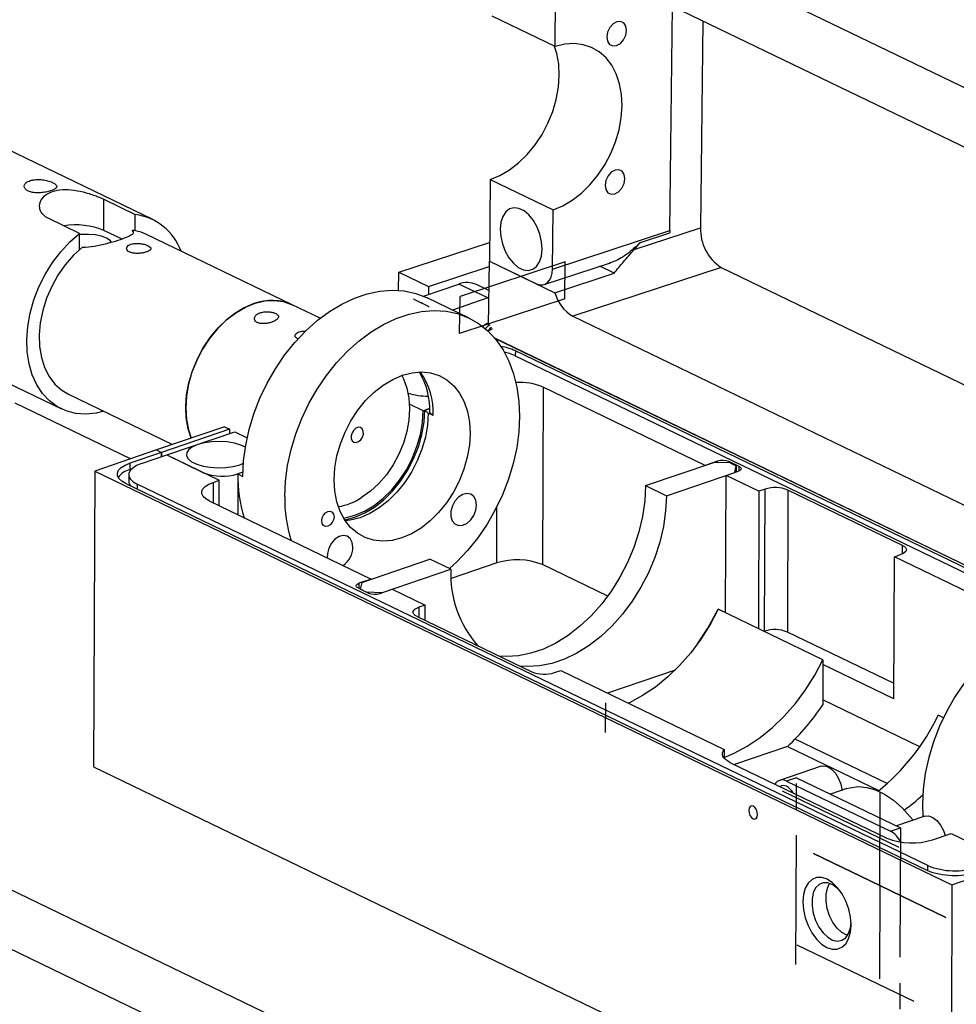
# Model space of a CAD drawing. Header units: inches. Extents: x 0.1 to 43.9, y 0.1 to 33.9.
# Tile 19 of 24: x 31.8 to 35.5, y 26.9 to 30.7. Entities that reach past the tile are written whole.
import ezdxf

# ---------------------------------------------------------------- set-up
doc = ezdxf.new("R2010")
doc.units = ezdxf.units.IN
doc.header["$MEASUREMENT"] = 0
doc.header["$PDSIZE"] = -1
doc.linetypes.add('CENTERX2', pattern=[0.8, 0.5, -0.1, 0.1, -0.1])

msp = doc.modelspace()

# ---------------------------------------------------------------- linework, layer by layer
at = {"color": 7, "linetype": 'Continuous', "lineweight": 25}
for p, q in [((33.6731, 31.3119), (36.9815, 29.7144)), ((36.656, 29.6412), (33.9932, 30.927)), ((33.9083, 30.5938), (33.911, 30.8229)), ((34.3513, 29.884), (34.3615, 30.7491)), ((33.9083, 30.5938), (33.666, 30.7108)), ((34.4793, 30.6923), (34.4699, 29.8946)), ((32.3566, 29.9265), (31.7912, 30.1995)), ((33.6586, 30.0809), (33.6549, 29.7659)), ((33.6586, 30.0809), (33.9009, 29.9639)), ((32.1669, 29.8842), (32.1674, 30.0041)), ((32.1674, 30.0041), (32.2885, 29.9456)), ((33.8982, 29.7348), (33.9009, 29.9639)), ((32.0739, 29.8723), (31.9527, 29.9308)), ((32.2883, 29.8834), (32.2885, 29.9456)), ((32.2356, 29.8511), (32.1669, 29.8842)), ((32.2775, 29.8852), (32.2774, 29.8789)), ((33.8982, 29.7348), (34.3513, 29.884)), ((34.2139, 29.8103), (34.4699, 29.8946)), ((34.3513, 29.884), (34.3508, 29.8751)), ((32.0736, 29.8102), (32.0739, 29.8723)), ((32.8946, 29.5968), (32.3292, 29.8698)), ((34.2377, 29.8378), (34.3509, 29.8751)), ((34.3509, 29.8753), (34.3509, 29.8751)), ((33.3053, 29.7226), (33.6557, 29.8379)), ((33.6519, 29.5161), (33.6549, 29.7657)), ((33.6549, 29.7659), (33.8366, 29.6782)), ((33.6551, 29.7658), (33.6549, 29.7657)), ((33.6549, 29.7657), (33.9077, 29.6436)), ((33.42, 29.6672), (33.6546, 29.7444)), ((33.8669, 29.675), (34.1225, 29.7592)), ((34.5493, 29.741), (33.9769, 29.5526)), ((34.1364, 29.7189), (34.0812, 29.7456)), ((34.5493, 29.741), (36.8135, 28.6477)), ((33.3045, 29.6524), (33.3053, 29.7226)), ((33.3053, 29.7226), (33.42, 29.6672)), ((33.9077, 29.6436), (34.1364, 29.7189)), ((33.4003, 29.6303), (33.5374, 29.677)), ((33.42, 29.6672), (33.4197, 29.6369)), ((33.6488, 29.6232), (33.5374, 29.677)), ((33.6535, 29.6515), (33.6049, 29.675)), ((33.5766, 29.5456), (33.4151, 29.6236)), ((33.6488, 29.6232), (33.5124, 29.5767)), ((33.6488, 29.6232), (33.6532, 29.6246)), ((27.1776, 29.5745), (40.1009, 23.3341)), ((33.0023, 29.5448), (32.8946, 29.5968)), ((33.9769, 29.5526), (36.6398, 28.2668)), ((33.6584, 29.5003), (33.6508, 29.4954)), ((33.6584, 29.5003), (33.6649, 29.5035)), ((33.6654, 29.5035), (33.6584, 29.5003)), ((31.4379, 29.4679), (32.0033, 29.1949)), ((33.6508, 29.4954), (33.6503, 29.4948)), ((35.9151, 28.3863), (33.676, 29.4675)), ((35.9143, 28.3864), (33.6766, 29.4669)), ((33.7674, 29.423), (33.7674, 29.4234)), ((33.7515, 29.4015), (35.8597, 28.3835)), ((35.8948, 28.3863), (33.7552, 29.4195)), ((27.1768, 29.3461), (40.1001, 23.1057)), ((33.8622, 29.279), (33.8598, 28.5937)), ((34.4874, 28.9771), (33.8622, 29.279)), ((32.0307, 29.2516), (32.4326, 29.0576)), ((32.2699, 29.0021), (31.8251, 29.2168)), ((33.3998, 29.1878), (33.3468, 29.2134)), ((33.3998, 29.1878), (33.4251, 29.1964)), ((33.4251, 29.1964), (33.406, 29.1899)), ((33.406, 29.1899), (33.4192, 29.1785)), ((33.4386, 29.1691), (33.4192, 29.1785)), ((33.4386, 29.1691), (33.4253, 29.1805)), ((32.6328, 29.1259), (32.3705, 29.0364)), ((32.6328, 29.1259), (32.6522, 29.1165)), ((32.6522, 29.1165), (32.3899, 29.027)), ((32.4101, 29.0173), (32.6724, 29.1067)), ((32.6724, 29.1067), (32.7204, 29.0836)), ((32.3705, 29.0364), (32.132, 28.955)), ((32.3899, 29.027), (32.2678, 28.9854)), ((32.312, 28.9837), (32.4102, 29.0172)), ((32.3705, 29.0364), (32.3899, 29.027)), ((32.3705, 29.0364), (32.3899, 29.027)), ((32.3898, 29.0102), (32.3899, 29.027)), ((32.3899, 29.027), (32.3898, 29.0102)), ((32.4101, 29.0173), (32.5522, 28.9486)), ((32.4101, 29.0171), (32.4101, 29.0173)), ((32.4102, 29.0172), (32.6128, 28.9194)), ((32.2678, 28.9854), (32.2677, 28.9602)), ((32.6915, 28.9795), (32.7058, 28.9853)), ((34.2575, 28.8987), (34.5208, 28.9885)), ((34.5351, 28.9934), (34.4874, 28.9771)), ((34.5842, 28.9862), (34.5208, 28.9885)), ((34.6195, 28.9723), (34.5791, 28.9918)), ((34.5842, 28.9862), (34.6068, 28.9752)), ((34.6016, 28.9495), (34.6068, 28.9752)), ((34.6068, 28.9752), (34.6067, 28.9513)), ((32.132, 28.955), (32.128, 27.8129)), ((32.132, 28.955), (35.4397, 27.3578)), ((32.2633, 28.9413), (32.2632, 28.9161)), ((32.2735, 28.9622), (32.2677, 28.9602)), ((32.704, 28.9505), (32.6843, 28.9438)), ((32.6843, 28.9438), (32.7037, 28.9344)), ((34.3383, 28.8597), (34.6016, 28.9495)), ((34.5663, 28.4082), (34.5682, 28.9381)), ((34.5682, 28.9381), (34.6159, 28.9544)), ((34.6948, 28.8769), (34.5682, 28.9381)), ((32.2517, 28.9067), (35.3429, 27.414)), ((35.3464, 27.4319), (32.2959, 28.905)), ((32.589, 28.9112), (32.6128, 28.9194)), ((32.6125, 28.8213), (32.6128, 28.9194)), ((34.2575, 28.8987), (34.3383, 28.8597)), ((34.6948, 28.8769), (34.6929, 28.347)), ((34.7187, 28.8851), (34.6948, 28.8769)), ((34.7167, 28.3368), (34.7187, 28.8851)), ((34.8067, 28.8818), (34.8048, 28.3336)), ((35.2494, 28.6681), (34.8067, 28.8818)), ((32.5743, 28.8397), (33.1995, 28.5378)), ((35.2163, 28.076), (35.2182, 28.6242)), ((35.2182, 28.6242), (35.2421, 28.6323)), ((35.7663, 28.3595), (35.2182, 28.6242)), ((33.1623, 28.5251), (33.4256, 28.6149)), ((33.5064, 28.5759), (33.4256, 28.6149)), ((33.6836, 28.6002), (33.5074, 28.54)), ((34.1117, 28.4721), (33.8598, 28.5937)), ((33.2431, 28.4861), (33.5064, 28.5759)), ((33.1995, 28.5378), (33.1518, 28.5216)), ((33.1623, 28.5251), (33.157, 28.4994)), ((33.1481, 28.5037), (33.1885, 28.4842)), ((33.157, 28.4994), (33.1797, 28.4885)), ((33.1797, 28.4885), (33.2431, 28.4861)), ((33.2326, 28.4826), (33.2803, 28.4988)), ((33.2803, 28.4988), (33.4069, 28.4377)), ((33.4069, 28.4377), (33.3831, 28.4295)), ((33.4067, 28.3788), (33.4069, 28.4377)), ((34.4977, 28.3485), (34.5384, 28.4216)), ((34.9423, 28.2266), (34.5384, 28.4216)), ((33.3758, 28.3938), (33.8184, 28.18)), ((34.7167, 28.3368), (34.7151, 28.3363)), ((35.2165, 28.1348), (34.8048, 28.3336)), ((34.9423, 28.2266), (34.9416, 28.052)), ((35.2163, 28.076), (34.9422, 28.2083)), ((33.9065, 28.1768), (33.9303, 28.1849)), ((33.9303, 28.1849), (34.5611, 27.8803)), ((34.3723, 28.1868), (34.111, 28.0977)), ((35.3155, 27.8907), (34.9417, 28.0713)), ((35.4069, 28.0022), (35.3865, 28.0121)), ((35.1897, 27.7487), (34.8345, 27.9203)), ((34.5611, 27.8803), (34.561, 27.8464)), ((34.8054, 27.8917), (34.601, 27.8219)), ((34.8054, 27.8917), (35.1573, 27.7217)), ((34.5835, 27.8304), (35.1892, 27.5379)), ((32.128, 27.8129), (35.4357, 26.2157)), ((34.9348, 27.8157), (34.7745, 27.761)), ((34.8404, 27.7712), (34.8022, 27.7582)), ((34.8022, 27.7582), (35.2028, 27.5648)), ((34.8404, 27.7712), (35.0407, 27.6745)), ((34.7817, 27.7397), (34.7756, 27.7376)), ((35.034, 27.7291), (34.9717, 27.7078)), ((35.0407, 27.6745), (35.241, 27.5778)), ((35.3354, 27.6222), (35.2261, 27.5849)), ((35.2028, 27.5648), (35.241, 27.5778)), ((35.3654, 27.5314), (35.4368, 27.5557)), ((35.4368, 27.5557), (35.6385, 27.4583)), ((35.4397, 27.3578), (35.6782, 27.4392)), ((35.4397, 27.3578), (35.4357, 26.2157))]:
    msp.add_line(p, q, dxfattribs=at)
at = {"color": 7, "linetype": 'Continuous'}
for p, q in [((33.9474, 29.7628), (33.5418, 29.6293)), ((33.9457, 29.6194), (33.9474, 29.7628)), ((33.5401, 29.4859), (33.5418, 29.6293)), ((33.9457, 29.6194), (33.5401, 29.4859))]:
    msp.add_line(p, q, dxfattribs=at)
at = {"color": 7, "linetype": 'CENTERX2'}
for p, q in [((33.3661, 29.617), (33.3622, 29.6189)), ((33.3661, 29.617), (33.4188, 29.5915)), ((33.4188, 29.5915), (33.4227, 29.5896)), ((34.1037, 27.9453), (34.1041, 28.0596)), ((34.8378, 27.0494), (34.8404, 27.7712)), ((34.7852, 27.7201), (35.2956, 27.4736)), ((35.1615, 27.3552), (35.1628, 27.7161)), ((35.241, 27.5778), (35.2384, 26.8559)), ((35.1615, 27.3552), (34.9063, 27.4785)), ((34.9063, 27.4785), (35.1615, 27.3552)), ((35.1615, 27.3552), (35.1602, 26.9943)), ((35.1615, 27.3552), (35.4167, 27.232)), ((35.4167, 27.232), (35.1615, 27.3552)), ((35.2936, 26.9071), (34.7832, 27.1536))]:
    msp.add_line(p, q, dxfattribs=at)
at = {"color": 8, "linetype": 'Continuous', "lineweight": 25}
for p, q in [((33.7552, 29.4195), (33.7551, 29.3997)), ((34.5351, 28.988), (34.5351, 28.9934)), ((34.5791, 28.9918), (34.5791, 28.9864)), ((34.6195, 28.9558), (34.6195, 28.9723)), ((32.6843, 28.9438), (32.6838, 28.7869)), ((32.2959, 28.905), (32.2958, 28.8854)), ((32.589, 28.9112), (32.5887, 28.8328)), ((33.6836, 28.6002), (33.6844, 28.8182)), ((35.2493, 28.6352), (35.2494, 28.6681)), ((33.1518, 28.5216), (33.1517, 28.5019)), ((33.3831, 28.4295), (33.3829, 28.3903)), ((35.3464, 27.4124), (35.3464, 27.4319))]:
    msp.add_line(p, q, dxfattribs=at)
at = {"color": 7, "linetype": 'Continuous', "lineweight": 25, "flags": 128}
for points in [[(34.147, 30.6897), (34.1323, 30.6814), (34.1197, 30.6673), (34.1112, 30.6497), (34.1081, 30.6311), (34.1108, 30.6144), (34.119, 30.6022), (34.1313, 30.5963), (34.1459, 30.5977), (34.1606, 30.606), (34.1732, 30.6201), (34.1817, 30.6377), (34.1848, 30.6563), (34.1821, 30.673), (34.174, 30.6852), (34.1616, 30.6911), (34.147, 30.6897)], [(33.9009, 29.9639), (33.9383, 29.9794), (33.9749, 30.001), (34.0102, 30.0282), (34.0433, 30.0606), (34.0736, 30.0974), (34.1004, 30.1379), (34.1233, 30.1812), (34.1417, 30.2266), (34.1553, 30.273), (34.1637, 30.3195), (34.1669, 30.3652), (34.1648, 30.4092), (34.1574, 30.4505), (34.1448, 30.4883), (34.1273, 30.5218), (34.1053, 30.5504), (34.0792, 30.5735), (34.0496, 30.5905), (34.017, 30.6012), (33.9821, 30.6054), (33.9456, 30.6029), (33.9083, 30.5938)], [(33.6586, 30.0809), (33.696, 30.0964), (33.7326, 30.118), (33.7679, 30.1452), (33.801, 30.1776), (33.8313, 30.2144), (33.8581, 30.2549), (33.881, 30.2982), (33.8994, 30.3436), (33.9129, 30.39), (33.9214, 30.4365), (33.9246, 30.4822), (33.9225, 30.5262), (33.915, 30.5675), (33.9067, 30.5946)], [(34.1403, 30.1171), (34.1255, 30.1087), (34.113, 30.0947), (34.1045, 30.077), (34.1014, 30.0584), (34.1041, 30.0418), (34.1122, 30.0296), (34.1245, 30.0237), (34.1392, 30.025), (34.1539, 30.0333), (34.1664, 30.0474), (34.1749, 30.0651), (34.1781, 30.0837), (34.1753, 30.1003), (34.1672, 30.1125), (34.1549, 30.1184), (34.1403, 30.1171)], [(33.8585, 29.8114), (33.8565, 29.8399), (33.8499, 29.8691), (33.8391, 29.8971), (33.8247, 29.9225), (33.8076, 29.9436), (33.7888, 29.9594), (33.7693, 29.9688), (33.7503, 29.9713), (33.7329, 29.9668), (33.7181, 29.9555), (33.7068, 29.9381), (33.6996, 29.9157), (33.6969, 29.8894), (33.699, 29.8608), (33.7056, 29.8317), (33.7164, 29.8036), (33.7307, 29.7783), (33.7478, 29.7571), (33.7666, 29.7414), (33.7861, 29.732), (33.8051, 29.7295), (33.8225, 29.734), (33.8373, 29.7452), (33.8486, 29.7626), (33.8558, 29.7851), (33.8585, 29.8114)], [(32.3292, 29.8698), (32.3117, 29.8771), (32.2775, 29.8852)], [(32.167, 29.1858), (32.1376, 29.1788), (32.0973, 29.1748), (32.0585, 29.1775), (32.0218, 29.1871), (31.9879, 29.2032), (31.9574, 29.2256), (31.9308, 29.2539), (31.9085, 29.2876), (31.8911, 29.3261), (31.8787, 29.3687), (31.8717, 29.4147), (31.87, 29.4633), (31.8738, 29.5136), (31.8831, 29.5647), (31.8975, 29.6158), (31.9169, 29.6659), (31.9409, 29.7141), (31.9692, 29.7596), (32.0011, 29.8017), (32.0362, 29.8395), (32.0739, 29.8723)], [(32.1974, 29.8388), (32.1915, 29.8452), (32.1772, 29.8543), (32.1577, 29.8615), (32.1342, 29.8665), (32.1084, 29.8689), (32.082, 29.8684), (32.0739, 29.8677)], [(32.0845, 29.8194), (32.0502, 29.7879), (32.0185, 29.7516), (31.9903, 29.7112), (31.9661, 29.6677), (31.9465, 29.6219), (31.9317, 29.5748), (31.9222, 29.5274), (31.9181, 29.4807), (31.9196, 29.4357), (31.9266, 29.3934), (31.9389, 29.3545), (31.9564, 29.3201), (31.9785, 29.2907), (32.0049, 29.267), (32.0307, 29.2516)], [(33.8366, 29.6782), (33.8484, 29.6741), (33.8599, 29.6735), (33.8704, 29.6764), (33.8797, 29.6827), (33.8874, 29.692), (33.8932, 29.7042), (33.8968, 29.7186), (33.8982, 29.7348)], [(32.7037, 28.9344), (32.7066, 28.994), (32.7147, 29.0547), (32.7281, 29.1157), (32.7464, 29.1765), (32.7696, 29.2362), (32.7973, 29.2942), (32.8292, 29.3499), (32.865, 29.4024), (32.9042, 29.4513), (32.9463, 29.4959), (32.9909, 29.5358), (33.0375, 29.5704), (33.0854, 29.5993), (33.1342, 29.6223), (33.1833, 29.6391), (33.2321, 29.6494), (33.2799, 29.6531), (33.3264, 29.6502), (33.3708, 29.6407), (33.4128, 29.6247), (33.4151, 29.6236)], [(32.5042, 29.082), (32.4924, 29.1186), (32.4853, 29.16), (32.4835, 29.204), (32.4869, 29.2497), (32.4957, 29.2961), (32.5095, 29.3425), (32.5282, 29.3877), (32.5512, 29.4308), (32.5782, 29.4711), (32.6086, 29.5076), (32.6418, 29.5396), (32.6771, 29.5665), (32.7138, 29.5877), (32.7512, 29.6029), (32.7884, 29.6116), (32.8247, 29.6137), (32.8594, 29.6092), (32.8918, 29.5981), (32.8946, 29.5968)], [(32.7465, 29.6013), (32.7092, 29.5854), (32.6726, 29.5634), (32.6375, 29.5359), (32.6047, 29.5032), (32.5746, 29.4662), (32.5481, 29.4255), (32.5256, 29.3821), (32.5075, 29.3367), (32.4943, 29.2903), (32.4862, 29.2439), (32.4834, 29.1983), (32.4859, 29.1546), (32.4937, 29.1136), (32.5042, 29.082)], [(32.8653, 28.8564), (32.8681, 28.916), (32.8763, 28.9766), (32.8896, 29.0377), (32.9079, 29.0985), (32.9311, 29.1582), (32.9588, 29.2162), (32.9907, 29.2718), (33.0265, 29.3244), (33.0657, 29.3733), (33.1078, 29.4179), (33.1525, 29.4577), (33.199, 29.4924), (33.247, 29.5213), (33.2958, 29.5443), (33.3449, 29.5611), (33.3936, 29.5713), (33.4415, 29.5751), (33.4879, 29.5722), (33.5324, 29.5627), (33.5743, 29.5467), (33.6132, 29.5245), (33.6487, 29.4963), (33.6803, 29.4623), (33.7077, 29.4231), (33.7305, 29.379), (33.7484, 29.3307), (33.7614, 29.2785), (33.7691, 29.2233), (33.7716, 29.1655), (33.7687, 29.106), (33.7605, 29.0453), (33.7472, 28.9842), (33.7289, 28.9234), (33.7057, 28.8637), (33.678, 28.8057), (33.6461, 28.7501), (33.6103, 28.6975), (33.5711, 28.6487), (33.529, 28.604), (33.5012, 28.5784)], [(33.7515, 29.4015), (33.7321, 29.4092), (33.7127, 29.4145)], [(33.0561, 28.9215), (33.0589, 28.9671), (33.067, 29.0136), (33.0802, 29.06), (33.0983, 29.1055), (33.1209, 29.149), (33.1474, 29.1897), (33.1775, 29.2268), (33.2104, 29.2595), (33.2456, 29.2871), (33.2822, 29.3091), (33.3195, 29.3251), (33.3568, 29.3346), (33.3934, 29.3375), (33.4284, 29.3338), (33.4612, 29.3236), (33.491, 29.3069), (33.5174, 29.2843), (33.5397, 29.2561), (33.5575, 29.2228), (33.5704, 29.1853), (33.5782, 29.1442), (33.5808, 29.1005), (33.5779, 29.0548), (33.5698, 29.0083), (33.5566, 28.9619), (33.5385, 28.9164), (33.516, 28.8729), (33.4894, 28.8322), (33.4593, 28.7951), (33.4264, 28.7624), (33.3913, 28.7348), (33.3546, 28.7128), (33.3173, 28.6969), (33.28, 28.6873), (33.2434, 28.6844), (33.2084, 28.6881), (33.1756, 28.6984), (33.1458, 28.715), (33.1194, 28.7377), (33.0971, 28.7659), (33.0793, 28.7991), (33.0664, 28.8366), (33.0586, 28.8777), (33.0561, 28.9215)], [(33.3155, 29.3261), (33.3236, 29.3105), (33.3367, 29.2753), (33.3446, 29.2366), (33.3473, 29.195), (33.3447, 29.1516), (33.3368, 29.1073), (33.3238, 29.0631), (33.306, 29.02), (33.2838, 28.979), (33.2577, 28.9409), (33.2283, 28.9067), (33.1962, 28.877), (33.1621, 28.8526)], [(33.3212, 29.3256), (33.3203, 29.3251), (33.3171, 29.3232)], [(33.0923, 28.7737), (33.099, 28.7747), (33.1364, 28.7842), (33.1737, 28.8002), (33.2103, 28.8222), (33.2455, 28.8498), (33.2784, 28.8825), (33.3084, 28.9196), (33.335, 28.9603), (33.3576, 29.0038), (33.3757, 29.0493), (33.3889, 29.0957), (33.397, 29.1422), (33.3998, 29.1878)], [(33.0965, 28.7669), (33.0981, 28.7671), (33.1363, 28.7769), (33.1746, 28.7932), (33.212, 28.8157), (33.248, 28.844), (33.2817, 28.8774), (33.3124, 28.9154), (33.3396, 28.957), (33.3627, 29.0016), (33.3812, 29.0481), (33.3948, 29.0956), (33.4031, 29.1432), (33.406, 29.1899)], [(33.4192, 29.1785), (33.4164, 29.1328), (33.4083, 29.0863), (33.395, 29.0399), (33.377, 28.9944), (33.3544, 28.9509), (33.3278, 28.9102), (33.2978, 28.8731), (33.2648, 28.8404), (33.2297, 28.8128), (33.1931, 28.7908), (33.1558, 28.7749), (33.1184, 28.7653), (33.099, 28.763)], [(33.1505, 29.0687), (33.159, 29.0762), (33.1654, 29.0865), (33.1687, 29.098), (33.1684, 29.109), (33.1646, 29.1179), (33.1578, 29.1232), (33.1491, 29.1241), (33.1398, 29.1206), (33.1314, 29.1131), (33.125, 29.1028), (33.1217, 29.0912), (33.1219, 29.0802), (33.1257, 29.0714), (33.1325, 29.0661), (33.1412, 29.0651), (33.1505, 29.0687)], [(32.7134, 29.0471), (32.6957, 29.0555), (32.6712, 29.0627), (32.6433, 29.0674), (32.6135, 29.0693), (32.5835, 29.0681), (32.5551, 29.0641), (32.5299, 29.0575), (32.5094, 29.0486), (32.4948, 29.0379), (32.487, 29.0261), (32.4863, 29.0139), (32.4928, 29.0019), (32.5062, 28.9909), (32.5257, 28.9815), (32.5501, 28.9742), (32.5781, 28.9695), (32.6079, 28.9677), (32.6379, 28.9688), (32.6663, 28.9728), (32.6915, 28.9795), (32.6915, 28.9795)], [(32.2517, 28.9067), (32.2364, 28.9157), (32.2257, 28.9258), (32.22, 28.9365), (32.2196, 28.9475), (32.2245, 28.9583), (32.2344, 28.9684), (32.249, 28.9776), (32.2678, 28.9854)], [(32.312, 28.9837), (32.2932, 28.9759), (32.2786, 28.9667), (32.2687, 28.9566), (32.2638, 28.9458), (32.2642, 28.9349), (32.2699, 28.9241), (32.2806, 28.914), (32.2959, 28.905)], [(34.6195, 28.9723), (34.623, 28.9702), (34.6254, 28.9679), (34.6267, 28.9655), (34.6268, 28.963), (34.6257, 28.9605), (34.6235, 28.9582), (34.6201, 28.9561), (34.6159, 28.9544)], [(32.5743, 28.8397), (32.5604, 28.8479), (32.5507, 28.8571), (32.5455, 28.8669), (32.5452, 28.8768), (32.5496, 28.8866), (32.5586, 28.8958), (32.5719, 28.9041), (32.589, 28.9112)], [(34.2575, 28.8987), (34.2545, 28.8399), (34.2459, 28.78), (34.2318, 28.7198), (34.2125, 28.6601), (34.1881, 28.6017), (34.159, 28.5454), (34.1257, 28.492), (34.0885, 28.4421), (34.048, 28.3965), (34.0047, 28.3558), (33.9592, 28.3204), (33.912, 28.291), (33.864, 28.2679), (33.8156, 28.2514), (33.7676, 28.2418), (33.7206, 28.2391), (33.6923, 28.2409)], [(33.6057, 28.8238), (33.6031, 28.8422), (33.5953, 28.8568), (33.5833, 28.866), (33.5683, 28.8687), (33.552, 28.8648), (33.5361, 28.8546), (33.5223, 28.8391), (33.5122, 28.8202), (33.5068, 28.7998), (33.5067, 28.7802), (33.512, 28.7635), (33.522, 28.7514), (33.5357, 28.7454), (33.5516, 28.746), (33.5679, 28.7532), (33.583, 28.7662), (33.5951, 28.7836), (33.6029, 28.8035), (33.6057, 28.8238)], [(34.3383, 28.8597), (34.3352, 28.8009), (34.3266, 28.741), (34.3126, 28.6808), (34.2932, 28.6211), (34.2689, 28.5627), (34.2398, 28.5064), (34.2065, 28.453), (34.1693, 28.4031), (34.1288, 28.3575), (34.0854, 28.3168), (34.0399, 28.2814), (33.9928, 28.252), (33.9447, 28.2289), (33.8964, 28.2124), (33.8484, 28.2028), (33.8013, 28.2001), (33.7731, 28.2019)], [(33.0079, 28.7624), (33.0097, 28.774), (33.0149, 28.785), (33.0227, 28.7938), (33.0318, 28.7991), (33.0409, 28.8001), (33.0486, 28.7965), (33.0538, 28.789), (33.0556, 28.7787), (33.0537, 28.7672), (33.0485, 28.7561), (33.0407, 28.7473), (33.0316, 28.742), (33.0225, 28.7411), (33.0148, 28.7446), (33.0096, 28.7521), (33.0079, 28.7624)], [(33.1287, 28.6611), (33.1261, 28.6795), (33.1183, 28.6941), (33.1063, 28.7033), (33.0913, 28.706), (33.075, 28.7021), (33.0591, 28.6919), (33.0453, 28.6764), (33.0352, 28.6575), (33.0298, 28.6371), (33.0295, 28.6199)], [(35.2494, 28.6681), (35.2563, 28.664), (35.2612, 28.6594), (35.2638, 28.6545), (35.264, 28.6496), (35.2617, 28.6447), (35.2572, 28.6401), (35.2506, 28.6359), (35.2421, 28.6323)], [(33.1481, 28.5037), (33.1447, 28.5057), (33.1422, 28.508), (33.141, 28.5105), (33.1409, 28.5129), (33.142, 28.5154), (33.1442, 28.5177), (33.1475, 28.5198), (33.1518, 28.5216)], [(33.3758, 28.3938), (33.3688, 28.3979), (33.3639, 28.4025), (33.3614, 28.4073), (33.3612, 28.4123), (33.3634, 28.4172), (33.3679, 28.4218), (33.3745, 28.426), (33.3831, 28.4295)], [(34.5384, 28.4216), (34.5069, 28.3623), (34.4713, 28.3058), (34.4319, 28.2529), (34.3892, 28.2041), (34.3437, 28.16), (34.2959, 28.1212), (34.2464, 28.088), (34.1957, 28.0608), (34.1914, 28.0588)], [(36.0375, 28.357), (36.0352, 28.3581), (35.9932, 28.3741), (35.9488, 28.3836), (35.9024, 28.3865), (35.8545, 28.3827), (35.8057, 28.3725), (35.7567, 28.3557), (35.7079, 28.3327), (35.6599, 28.3038), (35.6133, 28.2691), (35.5687, 28.2293), (35.5266, 28.1847), (35.4874, 28.1358), (35.4516, 28.0832), (35.4197, 28.0276), (35.392, 27.9696), (35.3688, 27.9099), (35.3505, 27.8491), (35.3372, 27.788), (35.329, 27.7274), (35.3262, 27.6678), (35.3278, 27.6196)], [(34.4573, 28.286), (34.4586, 28.2879), (34.4977, 28.3485)], [(34.561, 27.8496), (34.5996, 27.8658), (34.6502, 27.893), (34.6998, 27.9262), (34.7475, 27.965), (34.7931, 28.0091), (34.8357, 28.0579), (34.8751, 28.1108), (34.9108, 28.1673), (34.9423, 28.2266)], [(34.5835, 27.8304), (34.5738, 27.8357), (34.5658, 27.8416), (34.5599, 27.8478), (34.5559, 27.8542), (34.554, 27.8608), (34.5543, 27.8674), (34.5567, 27.874), (34.5611, 27.8803)], [(34.9348, 27.8157), (34.9438, 27.8173), (34.9595, 27.8142), (34.9754, 27.8044), (34.9902, 27.7888), (35.0026, 27.7686), (35.0116, 27.7456), (35.0164, 27.7217)], [(34.8014, 27.738), (34.7876, 27.7408), (34.7817, 27.7397)], [(35.034, 27.7291), (35.0461, 27.7326), (35.0779, 27.7366), (35.1112, 27.7336), (35.1455, 27.7237), (35.18, 27.707), (35.2143, 27.6838), (35.2475, 27.6547), (35.2792, 27.6201), (35.2898, 27.6067)], [(34.6901, 27.6282), (34.6889, 27.6382), (34.6852, 27.6479), (34.6796, 27.6558), (34.673, 27.6609), (34.6664, 27.6622), (34.6608, 27.6596), (34.6571, 27.6535), (34.6557, 27.6449), (34.657, 27.6349), (34.6607, 27.6252), (34.6663, 27.6172), (34.6729, 27.6122), (34.6794, 27.6109), (34.685, 27.6135), (34.6888, 27.6196), (34.6901, 27.6282)], [(35.3354, 27.6222), (35.3501, 27.6235), (35.3661, 27.6179), (35.3817, 27.6058), (35.3958, 27.5883), (35.4071, 27.5668), (35.4135, 27.5478)], [(35.0508, 27.2024), (35.0486, 27.2328), (35.0418, 27.2639), (35.0308, 27.2942), (35.0161, 27.3222), (34.9986, 27.3464), (34.9789, 27.3656), (34.9582, 27.3789), (34.9375, 27.3856), (34.9178, 27.3853), (34.9001, 27.3782), (34.8853, 27.3645), (34.8741, 27.3449), (34.8672, 27.3204), (34.8647, 27.2922), (34.8669, 27.2618), (34.8737, 27.2307), (34.8847, 27.2004), (34.8994, 27.1725), (34.917, 27.1483), (34.9366, 27.129), (34.9573, 27.1157), (34.978, 27.109), (34.9977, 27.1093), (35.0154, 27.1164), (35.0302, 27.1301), (35.0414, 27.1497), (35.0484, 27.1742), (35.0508, 27.2024)], [(35.0099, 27.3316), (34.9988, 27.3436), (34.9802, 27.3576), (34.9613, 27.3651), (34.9432, 27.3655), (34.9272, 27.3588), (34.9141, 27.3456), (34.9049, 27.3265), (34.9001, 27.3028), (34.9, 27.276), (34.9046, 27.2478), (34.9137, 27.2199), (34.9266, 27.1941), (34.9425, 27.172), (34.9605, 27.155), (34.9794, 27.1442), (34.9981, 27.1403), (35.0152, 27.1434), (35.0299, 27.1534), (35.0411, 27.1697), (35.0482, 27.1913), (35.0506, 27.2125)], [(35.0366, 27.1618), (35.0339, 27.1628), (35.015, 27.1736), (34.997, 27.1906), (34.981, 27.2127), (34.9681, 27.2385), (34.9591, 27.2664), (34.9545, 27.2946), (34.9545, 27.3214), (34.9594, 27.3451), (34.9679, 27.3632)]]:
    msp.add_lwpolyline(points, dxfattribs=at)
at = {"color": 7, "linetype": 'Continuous', "lineweight": 25}
for centre, radius, start, end in [((32.2601, 29.7287), 0.2187, 20.1438, 82.5477), ((32.0586, 29.6159), 0.2894, 68.0109, 99.0447), ((34.6452, 29.8879), 0.1754, 177.8339, 236.8684), ((33.4905, 30.4588), 0.9716, 318.1222, 320.2663), ((33.5687, 29.5963), 0.0866, 65.2858, 111.2084), ((32.8151, 29.4212), 0.1928, 65.6392, 110.8549), ((34.056, 29.6846), 0.1538, 195.4376, 239.0963), ((33.6696, 29.2293), 0.2086, 65.7668, 81.6805), ((33.1352, 29.1893), 0.2903, 358.2668, 30.6799), ((33.1667, 29.1798), 0.2721, 357.7369, 35.4231), ((33.7706, 29.0611), 0.2364, 67.1801, 93.1806), ((33.4197, 29.5047), 0.2604, 252.4742, 269.9285), ((33.0193, 29.1151), 0.3671, 179.7858, 182.3668), ((34.5549, 28.931), 0.0654, 68.2091, 107.5884), ((32.2846, 28.8858), 0.0764, 102.7858, 144.2575), ((32.625, 29.1308), 0.1962, 248.2099, 287.5879), ((33.229, 28.9359), 0.5447, 179.1698, 197.1947), ((32.2929, 28.9176), 0.0297, 182.7474, 223.2384), ((34.7582, 28.7604), 0.1308, 68.2096, 107.588), ((33.4099, 28.8485), 0.5447, 179.1698, 197.1947), ((33.031, 29.0569), 0.2427, 279.7568, 302.7012), ((33.0425, 28.6618), 0.0862, 304.0275, 359.5316), ((33.7627, 28.3508), 0.2616, 68.2101, 107.5877), ((33.9205, 28.5561), 0.4146, 177.2531, 221.7266), ((33.2128, 28.5449), 0.0654, 248.21, 287.5878), ((34.7563, 28.2122), 0.1308, 68.2096, 107.588), ((33.8669, 28.3015), 0.1308, 248.2099, 287.5878), ((34.1357, 28.5987), 0.9739, 313.448, 325.8496), ((34.6456, 28.3614), 0.8191, 308.4378, 334.7567), ((34.7856, 27.7291), 0.0336, 60.2766, 148.466), ((34.7684, 27.6779), 0.0686, 30.348, 61.2646), ((34.8529, 28.2093), 0.6923, 305.5865, 313.258), ((35.1554, 27.4816), 0.0958, 25.5189, 60.3061), ((35.2864, 27.7808), 0.2616, 248.2099, 287.5879), ((35.4498, 27.6812), 0.2878, 248.2099, 287.5879), ((35.4533, 27.6992), 0.2878, 248.2099, 287.5879)]:
    msp.add_arc(centre, radius, start, end, dxfattribs=at)
for points, knots in [([(31.8824, 30.0762), (31.8775, 30.0741), (31.8678, 30.0698), (31.8604, 30.0603), (31.8597, 30.0501), (31.8662, 30.0407), (31.879, 30.0335), (31.8966, 30.0295), (31.9171, 30.0287), (31.9384, 30.0308), (31.958, 30.0351), (31.9735, 30.0408), (31.9833, 30.0474), (31.9865, 30.0543), (31.9825, 30.0615), (31.9718, 30.0685), (31.9556, 30.0747), (31.9359, 30.0792), (31.9147, 30.0811), (31.8961, 30.0801), (31.8864, 30.0773), (31.8824, 30.0762)], [0, 0, 0, 0, 0.053259, 0.1065032, 0.1601345, 0.2140407, 0.2675172, 0.3205331, 0.3737707, 0.4275674, 0.4813934, 0.5346779, 0.5876963, 0.6411217, 0.6950116, 0.7486974, 0.8018156, 0.8548948, 0.9085161, 0.9624226, 1, 1, 1, 1]), ([(31.9527, 29.9308), (31.9459, 29.9349), (31.9304, 29.9443), (31.9185, 29.9664), (31.9193, 29.9931), (31.9361, 30.0182), (31.9671, 30.0358), (32.0075, 30.043), (32.053, 30.0405), (32.0997, 30.0302), (32.1398, 30.0166), (32.1593, 30.0077), (32.1674, 30.0041)], [0, 0, 0, 0, 0.077394, 0.17781, 0.282908, 0.39251, 0.499996, 0.603105, 0.706083, 0.812518, 0.922239, 1, 1, 1, 1]), ([(32.0845, 29.8194), (32.0999, 29.8202), (32.1305, 29.8219), (32.1793, 29.8334), (32.2229, 29.8461), (32.2563, 29.858), (32.2769, 29.8681), (32.2843, 29.8764), (32.2795, 29.8825), (32.2775, 29.8852)], [0, 0, 0, 0, 0.154028, 0.308013, 0.460503, 0.60246, 0.740716, 0.885932, 1, 1, 1, 1]), ([(32.2719, 29.8305), (32.2682, 29.8289), (32.2608, 29.8257), (32.2553, 29.8186), (32.2548, 29.8111), (32.2597, 29.8041), (32.2693, 29.7988), (32.2826, 29.7957), (32.2981, 29.795), (32.3141, 29.7964), (32.3288, 29.7996), (32.3404, 29.8039), (32.3478, 29.809), (32.3501, 29.8143), (32.347, 29.8199), (32.3389, 29.8252), (32.3267, 29.8297), (32.3118, 29.833), (32.2959, 29.8343), (32.282, 29.8334), (32.2748, 29.8313), (32.2719, 29.8305)], [0, 0, 0, 0, 0.0533479, 0.1066839, 0.1603278, 0.2141879, 0.2677077, 0.3208625, 0.3741968, 0.4279721, 0.4817677, 0.5351327, 0.5882895, 0.6417745, 0.6956228, 0.7493037, 0.8025369, 0.8557466, 0.909389, 0.9632484, 1, 1, 1, 1]), ([(34.2377, 29.8378), (34.2206, 29.8216), (34.1883, 29.7911), (34.1444, 29.7662), (34.1206, 29.7587), (34.1167, 29.7575)], [0, 0, 0, 0, 0.485045, 0.916187, 1, 1, 1, 1]), ([(34.1364, 29.7189), (34.1484, 29.7335), (34.1725, 29.7628), (34.2, 29.7944), (34.2139, 29.8103)], [0, 0, 0, 0, 0.495355, 1, 1, 1, 1]), ([(32.8305, 29.5634), (32.8267, 29.5649), (32.8191, 29.5679), (32.8039, 29.5702), (32.7879, 29.5701), (32.7726, 29.5673), (32.7598, 29.5617), (32.7511, 29.5541), (32.7472, 29.5454), (32.7487, 29.5369), (32.7553, 29.5299), (32.7663, 29.5253), (32.7803, 29.5236), (32.796, 29.5248), (32.8116, 29.5285), (32.8254, 29.5338), (32.8357, 29.5402), (32.8415, 29.547), (32.842, 29.5536), (32.8379, 29.5593), (32.8326, 29.5622), (32.8305, 29.5634)], [0, 0, 0, 0, 0.053345, 0.106678, 0.160327, 0.214185, 0.267703, 0.320866, 0.374202, 0.427975, 0.481773, 0.535135, 0.588284, 0.64177, 0.695621, 0.749298, 0.802537, 0.855753, 0.909391, 0.963252, 1, 1, 1, 1]), ([(33.6281, 29.5108), (33.631, 29.5141), (33.6378, 29.5218), (33.6469, 29.5268), (33.6515, 29.5266), (33.652, 29.5265)], [0, 0, 0, 0, 0.407321, 0.935016, 1, 1, 1, 1]), ([(33.6581, 29.5188), (33.6561, 29.5181), (33.6503, 29.5159), (33.6433, 29.5101), (33.6398, 29.5046), (33.6391, 29.5035)], [0, 0, 0, 0, 0.2905837, 0.8574891, 1, 1, 1, 1]), ([(33.6508, 29.4954), (33.6526, 29.4987), (33.656, 29.505), (33.6606, 29.5087), (33.6627, 29.5105)], [0, 0, 0, 0, 0.540692, 1, 1, 1, 1]), ([(32.9197, 29.4655), (32.9189, 29.4656), (32.915, 29.466), (32.9099, 29.4687), (32.9054, 29.4731), (32.9044, 29.4785), (32.907, 29.4841), (32.9128, 29.4891), (32.9213, 29.4928), (32.9314, 29.4948), (32.9398, 29.4953), (32.944, 29.4946), (32.945, 29.4945)], [0, 0, 0, 0, 0.028675, 0.145688, 0.262351, 0.37919, 0.49646, 0.613735, 0.730594, 0.847257, 0.964249, 1, 1, 1, 1])]:
    msp.add_open_spline(points, degree=3, knots=knots, dxfattribs=at)
at = {"color": 7, "linetype": 'Continuous'}
msp.add_point((33.3925, 29.6042), dxfattribs=at)

doc.saveas('drawing.dxf')
